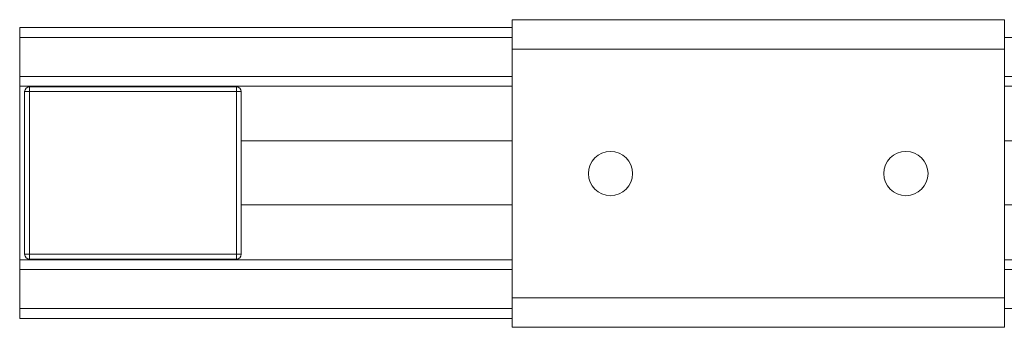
# Model space of a CAD drawing. Header units: millimetres. Extents: x -1079 to 3821, y 211 to 861.
# Tile 1 of 26: x -753 to -653, y 211 to 243. Entities that reach past the tile are written whole.
import ezdxf

# ---------------------------------------------------------------- set-up
doc = ezdxf.new("R2010")
doc.units = ezdxf.units.MM

# ---------------------------------------------------------------- blocks, each defined once
blk = doc.blocks.new('Drawing View3')
at = {"color": 7, "linetype": 'Continuous', "lineweight": 18}
for p, q in [((27.5, 18), (-22.5, 18)), ((-22.5, 18), (-22.5, 17)), ((77.5, 18.79), (27.5, 18.79)), ((27.5, 18.79), (27.5, 15.79)), ((77.5, 18.79), (77.5, 15.79)), ((-22.5, 17), (-22.5, 13.05)), ((27.5, 17), (-22.5, 17)), ((1877.5, 17), (77.5, 17)), ((77.5, 15.79), (27.5, 15.79)), ((27.5, 15.79), (27.5, -9.41)), ((77.5, 15.79), (77.5, -9.41)), ((-22.5, 13.05), (-22.5, 12.05)), ((27.5, 13.05), (-22.5, 13.05)), ((1877.5, 13.05), (77.5, 13.05)), ((27.5, 12.05), (-22.5, 12.05)), ((-22.5, 12.05), (-22.5, -5.55)), ((1877.5, 12.05), (77.5, 12.05)), ((-22, -5), (-22, 11.5)), ((-22, 11.5), (-21.5, 11.5)), ((-21.5, 12), (-21.5, 11.5)), ((-21.5, 12), (-0.5, 12)), ((-21.5, 11.5), (-21.5, -5)), ((-0.5, 11.5), (-21.5, 11.5)), ((-0.5, 11.5), (-0.5, 12)), ((-0.5, -5), (-0.5, 11.5)), ((-0.5, 11.5), (0, 11.5)), ((0, 11.5), (0, -5)), ((-22, -5), (-21.5, -5)), ((-21.5, -5), (-0.5, -5)), ((-21.5, -5.5), (-21.5, -5)), ((-0.5, -5), (-0.5, -5.5)), ((-0.5, -5), (0, -5)), ((27.5, -5.55), (-22.5, -5.55)), ((-22.5, -5.55), (-22.5, -6.55)), ((-0.5, -5.5), (-21.5, -5.5)), ((1877.5, -5.55), (77.5, -5.55)), ((-22.5, -6.55), (-22.5, -10.5)), ((27.5, -6.55), (-22.5, -6.55)), ((1877.5, -6.55), (77.5, -6.55)), ((77.5, -9.41), (27.5, -9.41)), ((27.5, -9.41), (27.5, -12.41)), ((77.5, -9.41), (77.5, -12.41)), ((-22.5, -10.5), (-22.5, -11.5)), ((27.5, -10.5), (-22.5, -10.5)), ((1877.5, -10.5), (77.5, -10.5)), ((27.5, -11.5), (-22.5, -11.5)), ((77.5, -12.41), (27.5, -12.41))]:
    blk.add_line(p, q, dxfattribs=at)
for centre in [(37.5, 3.19), (67.5, 3.19)]:
    blk.add_circle(centre, 2.25, dxfattribs=at)
for centre, start, end in [((-21.5, 11.5), 90, 180), ((-0.5, 11.5), 0, 90), ((-21.5, -5), 180, 270), ((-0.5, -5), 270, 0)]:
    blk.add_arc(centre, 0.5, start, end, dxfattribs=at)
for points, knots in [([(27.5, 6.5), (26.82, 6.5), (25.15, 6.5), (22.14, 6.5), (18.1, 6.5), (13.01, 6.5), (6.86, 6.5), (2.4, 6.5), (0, 6.5)], [0, 0, 0, 0, 0.073765, 0.182471, 0.329281, 0.514417, 0.73795, 1, 1, 1, 1]), ([(172.7, 6.5), (170.59, 6.5), (166.7, 6.5), (161.36, 6.5), (157.02, 6.5), (153.48, 6.5), (150.41, 6.5), (147.44, 6.5), (144.42, 6.5), (135.96, 6.5), (117.04, 6.5), (95.76, 6.5), (80.9, 6.5), (77.5, 6.5)], [0, 0, 0, 0, 0.066419, 0.122373, 0.167883, 0.202972, 0.233577, 0.264722, 0.296406, 0.328556, 0.53102, 0.892587, 1, 1, 1, 1]), ([(0, 0), (2.11, 0), (6.01, 0), (11.35, 0), (15.7, 0), (19.24, 0), (22.32, 0), (25.02, 0), (26.76, 0), (27.5, 0)], [0, 0, 0, 0, 0.2304705, 0.4246999, 0.5827831, 0.7047988, 0.8109091, 0.9188878, 1, 1, 1, 1]), ([(77.5, 0), (80.01, 0), (89.8, 0), (106.88, 0), (124.69, 0), (138.15, 0), (145.31, 0), (150.59, 0), (154.62, 0), (159.7, 0), (165.85, 0), (170.3, 0), (172.7, 0)], [0, 0, 0, 0, 0.0790361, 0.3091428, 0.5392405, 0.6404277, 0.7332869, 0.7645214, 0.8067576, 0.860071, 0.9244762, 1, 1, 1, 1])]:
    blk.add_open_spline(points, degree=3, knots=knots, dxfattribs=at)

msp = doc.modelspace()

# ---------------------------------------------------------------- block references
at = {"color": 7, "linetype": 'Continuous', "lineweight": 18}
msp.add_blockref('Drawing View3', (-730.23, 223.74), dxfattribs=at)

doc.saveas('drawing.dxf')
